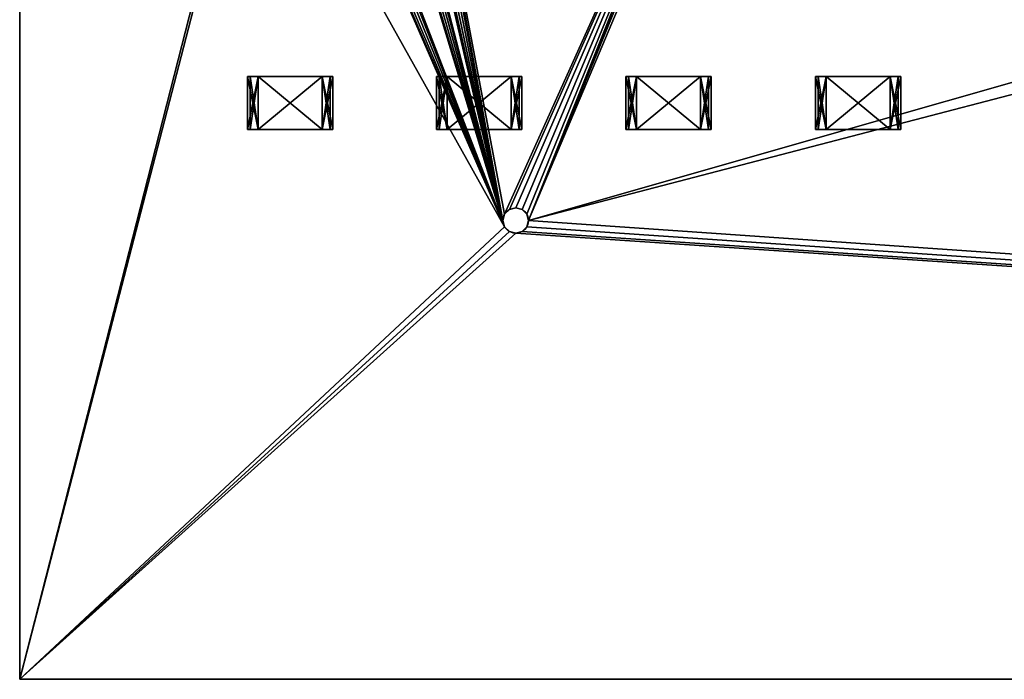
# Model space of a CAD drawing. Extents: x 0 to 185, y 0 to 44.
# Tile 1 of 23: x 0 to 23, y 12 to 28. Entities that reach past the tile are written whole.
import ezdxf

# ---------------------------------------------------------------- set-up
doc = ezdxf.new("R2010")
doc.units = 0
doc.header["$MEASUREMENT"] = 0
doc.layers.get('0').update_dxf_attribs({"color": 13, "linetype": 'CONTINUOUS'})

# ---------------------------------------------------------------- blocks, each defined once
blk = doc.blocks.new('R0805')
for p, q in [((-1.00192, 0.624, 0.603), (-0.75144, 0.624, 0.603)), ((-0.75144, 0.624), (-1.00192, 0.624)), ((-1.00192, 0.624), (-1.00192, 0.624, 0.603)), ((-1.00192, -0.624, 0.603), (-1.00192, 0.624, 0.603)), ((-1.00192, -0.624), (-1.00192, 0.624)), ((-0.75144, 0.624, 0.067), (-0.9393, 0.624, 0.067)), ((-0.9393, 0.624, 0.067), (-0.9393, 0.624, 0.536)), ((-0.9393, 0.624, 0.536), (-0.75144, 0.624, 0.536)), ((-0.9393, -0.624, 0.067), (-0.9393, 0.624, 0.067)), ((-0.75144, 0.624, 0.603), (0.75144, 0.624, 0.603)), ((0.75144, 0.624), (-0.75144, 0.624)), ((-0.75144, 0.624), (-0.75144, 0.624, 0.067)), ((-0.75144, 0.624, 0.536), (-0.75144, 0.624, 0.603)), ((-0.75144, -0.624, 0.603), (-0.75144, 0.624, 0.603)), ((-0.75144, -0.624), (-0.75144, 0.624)), ((-0.75144, -0.624, 0.067), (-0.75144, 0.624, 0.067)), ((-0.75144, -0.624, 0.536), (-0.75144, 0.624, 0.536)), ((0.75144, 0.624, 0.536), (0.9393, 0.624, 0.536)), ((0.9393, 0.624, 0.067), (0.75144, 0.624, 0.067)), ((0.75144, -0.624, 0.536), (0.75144, 0.624, 0.536)), ((0.75144, -0.624, 0.067), (0.75144, 0.624, 0.067)), ((0.75144, -0.624), (0.75144, 0.624)), ((1.00192, 0.624), (0.75144, 0.624)), ((0.75144, 0.624, 0.067), (0.75144, 0.624)), ((0.75144, 0.624, 0.603), (0.75144, 0.624, 0.536)), ((0.75144, 0.624, 0.603), (1.00192, 0.624, 0.603)), ((0.75144, -0.624, 0.603), (0.75144, 0.624, 0.603)), ((0.9393, 0.624, 0.536), (0.9393, 0.624, 0.067)), ((0.9393, -0.624, 0.067), (0.9393, 0.624, 0.067)), ((0.9393, -0.624, 0.536), (0.9393, 0.624, 0.536)), ((1.00192, 0.624, 0.603), (1.00192, 0.624)), ((1.00192, -0.624), (1.00192, 0.624)), ((1.00192, -0.624, 0.603), (1.00192, 0.624, 0.603)), ((-1.00192, -0.624), (-1.00192, -0.624, 0.603)), ((-1.00192, -0.624, 0.603), (-0.75144, -0.624, 0.603)), ((-0.75144, -0.624), (-1.00192, -0.624)), ((-0.9393, -0.624, 0.536), (-0.75144, -0.624, 0.536)), ((-0.9393, -0.624, 0.067), (-0.9393, -0.624, 0.536)), ((-0.75144, -0.624, 0.067), (-0.9393, -0.624, 0.067)), ((-0.75144, -0.624, 0.603), (0.75144, -0.624, 0.603)), ((0.75144, -0.624), (-0.75144, -0.624)), ((-0.75144, -0.624, 0.536), (-0.75144, -0.624, 0.603)), ((-0.75144, -0.624), (-0.75144, -0.624, 0.067)), ((1.00192, -0.624), (0.75144, -0.624)), ((0.75144, -0.624, 0.603), (1.00192, -0.624, 0.603)), ((0.75144, -0.624, 0.067), (0.75144, -0.624)), ((0.9393, -0.624, 0.067), (0.75144, -0.624, 0.067)), ((0.75144, -0.624, 0.536), (0.9393, -0.624, 0.536)), ((0.75144, -0.624, 0.603), (0.75144, -0.624, 0.536)), ((0.9393, -0.624, 0.536), (0.9393, -0.624, 0.067)), ((1.00192, -0.624, 0.603), (1.00192, -0.624))]:
    blk.add_line(p, q)
at = {"color": 9}
blk.add_line((-0.9393, -0.624, 0.536), (-0.9393, 0.624, 0.536), dxfattribs=at)
mesh = blk.add_polyface(dxfattribs=at)
corners = [(-1.00192, 0.624), (-0.9393, 0.624, 0.067), (-0.75144, 0.624), (-1.00192, 0.624, 0.603), (-0.9393, 0.624, 0.536), (-0.75144, 0.624, 0.536), (-0.75144, 0.624, 0.603), (-0.75144, 0.624, 0.067)]
mesh.append_faces([[corners[k] for k in face] for face in [(5, 3, 6)]], dxfattribs={"vtx0": -1, "color": 9})
mesh.append_faces([[corners[k] for k in face] for face in [(0, 1, 2), (1, 3, 4), (4, 3, 5)]], dxfattribs={"vtx0": -1, "vtx1": -1, "color": 9})
mesh.append_faces([[corners[k] for k in face] for face in [(1, 0, 3)]], dxfattribs={"vtx0": -1, "vtx2": -1, "color": 9})
mesh.append_faces([[corners[k] for k in face] for face in [(7, 2, 1)]], dxfattribs={"vtx1": -1, "color": 9})
mesh = blk.add_polyface(dxfattribs=at)
corners = [(-0.75144, -0.624, 0.603), (-1.00192, 0.624, 0.603), (-1.00192, -0.624, 0.603), (-0.75144, 0.624, 0.603)]
mesh.append_faces([[corners[k] for k in face] for face in [(0, 1, 2), (1, 0, 3)]], dxfattribs={"vtx0": -1, "color": 9})
mesh = blk.add_polyface(dxfattribs=at)
corners = [(-0.75144, 0.624), (-1.00192, -0.624), (-1.00192, 0.624), (-0.75144, -0.624)]
mesh.append_faces([[corners[k] for k in face] for face in [(0, 1, 2), (1, 0, 3)]], dxfattribs={"vtx0": -1, "color": 9})
at = {"color": 254}
mesh = blk.add_polyface(dxfattribs=at)
corners = [(-1.00192, 0.624, 0.603), (-1.00192, -0.624), (-1.00192, -0.624, 0.603), (-1.00192, 0.624)]
mesh.append_faces([[corners[k] for k in face] for face in [(0, 1, 2), (1, 0, 3)]], dxfattribs={"vtx0": -1, "color": 254})
at = {"color": 7}
mesh = blk.add_polyface(dxfattribs=at)
corners = [(-0.75144, 0.624, 0.603), (0.75144, 0.624, 0.536), (-0.75144, 0.624, 0.536), (0.75144, 0.624, 0.603), (-0.9393, 0.624, 0.536), (-0.75144, 0.624, 0.067), (-0.9393, 0.624, 0.067), (0.75144, 0.624, 0.067), (0.9393, 0.624, 0.067), (0.9393, 0.624, 0.536), (0.75144, 0.624), (-0.75144, 0.624)]
mesh.append_faces([[corners[k] for k in face] for face in [(1, 0, 3), (4, 5, 6), (5, 10, 11)]], dxfattribs={"vtx0": -1, "color": 7})
mesh.append_faces([[corners[k] for k in face] for face in [(0, 1, 2), (7, 4, 8), (8, 4, 9), (9, 2, 1), (10, 5, 7)]], dxfattribs={"vtx0": -1, "vtx1": -1, "color": 7})
mesh.append_faces([[corners[k] for k in face] for face in [(5, 4, 7)]], dxfattribs={"vtx0": -1, "vtx1": -1, "vtx2": -1, "color": 7})
mesh.append_faces([[corners[k] for k in face] for face in [(9, 4, 2)]], dxfattribs={"vtx0": -1, "vtx2": -1, "color": 7})
mesh = blk.add_polyface()
corners = [(-0.75144, 0.624, 0.536), (-0.9393, -0.624, 0.536), (-0.9393, 0.624, 0.536), (-0.75144, -0.624, 0.536)]
mesh.append_faces([[corners[k] for k in face] for face in [(0, 1, 2), (1, 0, 3)]], dxfattribs={"vtx0": -1})
mesh = blk.add_polyface()
corners = [(-0.9393, 0.624, 0.067), (-0.9393, -0.624, 0.536), (-0.9393, -0.624, 0.067), (-0.9393, 0.624, 0.536)]
mesh.append_faces([[corners[k] for k in face] for face in [(0, 1, 2), (1, 0, 3)]], dxfattribs={"vtx0": -1})
mesh = blk.add_polyface()
corners = [(-0.75144, -0.624, 0.067), (-0.9393, 0.624, 0.067), (-0.9393, -0.624, 0.067), (-0.75144, 0.624, 0.067)]
mesh.append_faces([[corners[k] for k in face] for face in [(0, 1, 2), (1, 0, 3)]], dxfattribs={"vtx0": -1})
at = {"color": 250}
mesh = blk.add_polyface(dxfattribs=at)
corners = [(0.75144, -0.624, 0.603), (-0.75144, 0.624, 0.603), (-0.75144, -0.624, 0.603), (0.75144, 0.624, 0.603)]
mesh.append_faces([[corners[k] for k in face] for face in [(0, 1, 2), (1, 0, 3)]], dxfattribs={"vtx0": -1, "color": 250})
at = {"color": 7}
mesh = blk.add_polyface(dxfattribs=at)
corners = [(0.75144, 0.624), (-0.75144, -0.624), (-0.75144, 0.624), (0.75144, -0.624)]
mesh.append_faces([[corners[k] for k in face] for face in [(0, 1, 2), (1, 0, 3)]], dxfattribs={"vtx0": -1, "color": 7})
mesh = blk.add_polyface()
corners = [(-0.75144, 0.624, 0.536), (-0.75144, -0.624, 0.603), (-0.75144, -0.624, 0.536), (-0.75144, 0.624, 0.603)]
mesh.append_faces([[corners[k] for k in face] for face in [(0, 1, 2), (1, 0, 3)]], dxfattribs={"vtx0": -1})
mesh = blk.add_polyface()
corners = [(-0.75144, 0.624), (-0.75144, -0.624, 0.067), (-0.75144, -0.624), (-0.75144, 0.624, 0.067)]
mesh.append_faces([[corners[k] for k in face] for face in [(0, 1, 2), (1, 0, 3)]], dxfattribs={"vtx0": -1})
mesh = blk.add_polyface()
corners = [(0.75144, 0.624, 0.536), (0.75144, -0.624, 0.603), (0.75144, -0.624, 0.536), (0.75144, 0.624, 0.603)]
mesh.append_faces([[corners[k] for k in face] for face in [(0, 1, 2), (1, 0, 3)]], dxfattribs={"vtx0": -1})
at = {"color": 9}
mesh = blk.add_polyface(dxfattribs=at)
corners = [(0.75144, 0.624, 0.603), (0.9393, 0.624, 0.536), (0.75144, 0.624, 0.536), (0.75144, 0.624, 0.067), (1.00192, 0.624), (0.75144, 0.624), (0.9393, 0.624, 0.067), (1.00192, 0.624, 0.603)]
mesh.append_faces([[corners[k] for k in face] for face in [(0, 1, 2), (3, 4, 5)]], dxfattribs={"vtx0": -1, "color": 9})
mesh.append_faces([[corners[k] for k in face] for face in [(4, 6, 7), (7, 1, 0)]], dxfattribs={"vtx0": -1, "vtx1": -1, "color": 9})
mesh.append_faces([[corners[k] for k in face] for face in [(4, 3, 6), (7, 6, 1)]], dxfattribs={"vtx0": -1, "vtx2": -1, "color": 9})
mesh = blk.add_polyface(dxfattribs=at)
corners = [(1.00192, 0.624), (0.75144, -0.624), (0.75144, 0.624), (1.00192, -0.624)]
mesh.append_faces([[corners[k] for k in face] for face in [(0, 1, 2), (1, 0, 3)]], dxfattribs={"vtx0": -1, "color": 9})
mesh = blk.add_polyface()
corners = [(0.75144, 0.624, 0.067), (0.75144, -0.624), (0.75144, -0.624, 0.067), (0.75144, 0.624)]
mesh.append_faces([[corners[k] for k in face] for face in [(0, 1, 2), (1, 0, 3)]], dxfattribs={"vtx0": -1})
mesh = blk.add_polyface()
corners = [(0.9393, -0.624, 0.067), (0.75144, 0.624, 0.067), (0.75144, -0.624, 0.067), (0.9393, 0.624, 0.067)]
mesh.append_faces([[corners[k] for k in face] for face in [(0, 1, 2), (1, 0, 3)]], dxfattribs={"vtx0": -1})
mesh = blk.add_polyface()
corners = [(0.9393, 0.624, 0.536), (0.75144, -0.624, 0.536), (0.75144, 0.624, 0.536), (0.9393, -0.624, 0.536)]
mesh.append_faces([[corners[k] for k in face] for face in [(0, 1, 2), (1, 0, 3)]], dxfattribs={"vtx0": -1})
mesh = blk.add_polyface(dxfattribs=at)
corners = [(1.00192, -0.624, 0.603), (0.75144, 0.624, 0.603), (0.75144, -0.624, 0.603), (1.00192, 0.624, 0.603)]
mesh.append_faces([[corners[k] for k in face] for face in [(0, 1, 2), (1, 0, 3)]], dxfattribs={"vtx0": -1, "color": 9})
mesh = blk.add_polyface()
corners = [(0.9393, 0.624, 0.536), (0.9393, -0.624, 0.067), (0.9393, -0.624, 0.536), (0.9393, 0.624, 0.067)]
mesh.append_faces([[corners[k] for k in face] for face in [(0, 1, 2), (1, 0, 3)]], dxfattribs={"vtx0": -1})
mesh = blk.add_polyface(dxfattribs=at)
corners = [(1.00192, 0.624), (1.00192, -0.624, 0.603), (1.00192, -0.624), (1.00192, 0.624, 0.603)]
mesh.append_faces([[corners[k] for k in face] for face in [(0, 1, 2), (1, 0, 3)]], dxfattribs={"vtx0": -1, "color": 9})
mesh = blk.add_polyface(dxfattribs=at)
corners = [(-0.75144, -0.624, 0.603), (-0.9393, -0.624, 0.536), (-0.75144, -0.624, 0.536), (-0.75144, -0.624, 0.067), (-1.00192, -0.624), (-0.75144, -0.624), (-0.9393, -0.624, 0.067), (-1.00192, -0.624, 0.603)]
mesh.append_faces([[corners[k] for k in face] for face in [(0, 1, 2), (3, 4, 5)]], dxfattribs={"vtx0": -1, "color": 9})
mesh.append_faces([[corners[k] for k in face] for face in [(4, 6, 7), (7, 1, 0)]], dxfattribs={"vtx0": -1, "vtx1": -1, "color": 9})
mesh.append_faces([[corners[k] for k in face] for face in [(4, 3, 6), (7, 6, 1)]], dxfattribs={"vtx0": -1, "vtx2": -1, "color": 9})
at = {"color": 7}
mesh = blk.add_polyface(dxfattribs=at)
corners = [(0.9393, -0.624, 0.536), (0.75144, -0.624, 0.067), (0.9393, -0.624, 0.067), (0.75144, -0.624, 0.603), (-0.75144, -0.624, 0.536), (0.75144, -0.624, 0.536), (-0.75144, -0.624, 0.603), (-0.75144, -0.624), (0.75144, -0.624), (-0.75144, -0.624, 0.067), (-0.9393, -0.624, 0.067), (-0.9393, -0.624, 0.536)]
mesh.append_faces([[corners[k] for k in face] for face in [(0, 1, 2), (4, 3, 6), (1, 7, 8)]], dxfattribs={"vtx0": -1, "color": 7})
mesh.append_faces([[corners[k] for k in face] for face in [(3, 4, 5), (7, 1, 9), (9, 1, 10), (10, 1, 11), (11, 5, 4)]], dxfattribs={"vtx0": -1, "vtx1": -1, "color": 7})
mesh.append_faces([[corners[k] for k in face] for face in [(11, 1, 0)]], dxfattribs={"vtx0": -1, "vtx1": -1, "vtx2": -1, "color": 7})
mesh.append_faces([[corners[k] for k in face] for face in [(11, 0, 5)]], dxfattribs={"vtx0": -1, "vtx2": -1, "color": 7})
at = {"color": 9}
mesh = blk.add_polyface(dxfattribs=at)
corners = [(1.00192, -0.624), (0.9393, -0.624, 0.067), (0.75144, -0.624), (1.00192, -0.624, 0.603), (0.9393, -0.624, 0.536), (0.75144, -0.624, 0.536), (0.75144, -0.624, 0.603), (0.75144, -0.624, 0.067)]
mesh.append_faces([[corners[k] for k in face] for face in [(5, 3, 6)]], dxfattribs={"vtx0": -1, "color": 9})
mesh.append_faces([[corners[k] for k in face] for face in [(0, 1, 2), (1, 3, 4), (4, 3, 5)]], dxfattribs={"vtx0": -1, "vtx1": -1, "color": 9})
mesh.append_faces([[corners[k] for k in face] for face in [(1, 0, 3)]], dxfattribs={"vtx0": -1, "vtx2": -1, "color": 9})
mesh.append_faces([[corners[k] for k in face] for face in [(7, 2, 1)]], dxfattribs={"vtx1": -1, "color": 9})

msp = doc.modelspace()

# ---------------------------------------------------------------- linework, layer by layer
for p, q in [((0, 43.5, 0.8), (0, 12.5, 0.8)), ((0, 43.5, -0.8), (0, 12.5, -0.8)), ((11.39, 23.43, 0.8), (11.39, 23.43, -0.8)), ((11.5, 23.54, 0.8), (11.5, 23.54, -0.8)), ((11.65, 23.58, 0.8), (11.65, 23.58, -0.8)), ((11.8, 23.54, 0.8), (11.8, 23.54, -0.8)), ((11.91, 23.43, 0.8), (11.91, 23.43, -0.8)), ((11.35, 23.28, 0.8), (11.35, 23.28, -0.8)), ((11.39, 23.13, 0.8), (11.39, 23.13, -0.8)), ((11.91, 23.13, 0.8), (11.91, 23.13, -0.8)), ((11.95, 23.28, 0.8), (11.95, 23.28, -0.8)), ((11.5, 23.02, 0.8), (11.5, 23.02, -0.8)), ((11.65, 22.98, 0.8), (11.65, 22.98, -0.8)), ((11.8, 23.02, 0.8), (11.8, 23.02, -0.8)), ((0, 12.5, 0.8), (167.5, 12.5, 0.8)), ((0, 12.5, -0.8), (167.5, 12.5, -0.8)), ((0, 12.5, 0.8), (0, 12.5, -0.8))]:
    msp.add_line(p, q)
for centre in [(11.65, 23.28, 0.8), (11.65, 23.28, -0.8)]:
    msp.add_circle(centre, 0.3)

# ---------------------------------------------------------------- block references
at = {"rotation": -180}
for p in [(6.35, 26.04, 0.8), (15.24, 26.04, 0.8)]:
    msp.add_blockref('R0805', p, dxfattribs=at)
for p in [(10.79, 26.04, 0.8), (19.69, 26.04, 0.8)]:
    msp.add_blockref('R0805', p)

# ---------------------------------------------------------------- meshes
at = {"color": 7}
mesh = msp.add_polyface(dxfattribs=at)
corners = [(16.97, 35.85, 0.8), (9.07, 35.7, 0.8), (11.39, 23.43, 0.8), (11.35, 23.28, 0.8), (11.5, 23.54, 0.8), (11.65, 23.58, 0.8), (11.8, 23.54, 0.8), (11.91, 23.43, 0.8), (11.95, 23.28, 0.8), (16.93, 35.7, 0.8), (0, 12.5, 0.8), (11.39, 23.13, 0.8), (0, 43.5, 0.8), (11.5, 23.02, 0.8), (11.65, 22.98, 0.8), (5.97, 35.55, 0.8), (6.08, 35.44, 0.8), (6.23, 35.4, 0.8), (6.38, 35.44, 0.8), (6.49, 35.55, 0.8), (6.53, 35.7, 0.8), (7.24, 36.82, 0.8), (7.35, 36.71, 0.8), (7.5, 36.67, 0.8), (7.65, 36.71, 0.8), (7.76, 36.82, 0.8), (7.8, 36.97, 0.8), (8.47, 35.7, 0.8), (8.51, 35.55, 0.8), (8.62, 35.44, 0.8), (8.77, 35.4, 0.8), (8.92, 35.44, 0.8), (9.03, 35.55, 0.8), (31.575, 28.898, 0.8), (17.08, 35.44, 0.8), (16.97, 35.55, 0.8), (17.53, 35.7, 0.8), (19.62, 35.44, 0.8), (18.24, 36.82, 0.8), (18.35, 36.71, 0.8), (19.51, 35.55, 0.8), (18.8, 36.97, 0.8), (19.47, 35.7, 0.8)]
mesh.append_faces([[corners[k] for k in face] for face in [(2, 1, 3), (0, 8, 9), (10, 11, 12), (11, 10, 13), (13, 10, 14), (15, 11, 16), (16, 11, 17), (17, 11, 18), (18, 11, 19), (19, 11, 20), (21, 11, 22), (22, 11, 23), (23, 11, 24), (24, 3, 25), (25, 3, 26), (27, 3, 28), (28, 3, 29), (29, 3, 30), (30, 3, 31), (31, 3, 32), (32, 3, 1)]], dxfattribs={"vtx0": -1, "vtx1": -1, "color": 7})
mesh.append_faces([[corners[k] for k in face] for face in [(0, 1, 2), (12, 11, 15), (20, 11, 21), (26, 3, 27), (8, 33, 34), (36, 37, 38)]], dxfattribs={"vtx0": -1, "vtx1": -1, "vtx2": -1, "color": 7})
mesh.append_faces([[corners[k] for k in face] for face in [(0, 2, 4), (0, 4, 5), (0, 5, 6), (0, 6, 7), (0, 7, 8), (24, 11, 3), (8, 34, 35), (8, 35, 9), (39, 37, 40), (41, 40, 42)]], dxfattribs={"vtx0": -1, "vtx2": -1, "color": 7})
mesh = msp.add_polyface(dxfattribs=at)
corners = [(0, 43.5, 0.8), (7.5, 37.27, 0.8), (185, 43.5, 0.8), (7.65, 37.23, 0.8), (7.76, 37.12, 0.8), (7.8, 36.97, 0.8), (18.5, 37.27, 0.8), (18.65, 37.23, 0.8), (18.76, 37.12, 0.8), (18.8, 36.97, 0.8), (19.77, 36, 0.8), (19.92, 35.96, 0.8), (20.03, 35.85, 0.8), (20.07, 35.7, 0.8), (32.5, 32.35, 0.8), (31.575, 32.102, 0.8), (30.898, 31.425, 0.8), (30.65, 30.5, 0.8), (33.425, 32.102, 0.8), (11.65, 22.98, 0.8), (0, 12.5, 0.8), (167.5, 12.5, 0.8), (11.8, 23.02, 0.8), (11.91, 23.13, 0.8), (11.95, 23.28, 0.8), (32.5, 28.65, 0.8), (31.575, 28.898, 0.8), (17.08, 35.44, 0.8), (17.23, 35.4, 0.8), (17.38, 35.44, 0.8), (17.49, 35.55, 0.8), (17.53, 35.7, 0.8), (19.62, 35.44, 0.8), (19.77, 35.4, 0.8), (19.92, 35.44, 0.8), (20.03, 35.55, 0.8), (30.898, 29.575, 0.8), (33.425, 28.898, 0.8), (34.102, 29.575, 0.8), (34.35, 30.5, 0.8)]
mesh.append_faces([[corners[k] for k in face] for face in [(0, 1, 2), (14, 13, 15), (15, 13, 16), (16, 13, 17), (19, 21, 22), (22, 21, 23), (23, 21, 24), (27, 26, 28), (28, 26, 29), (29, 26, 30), (30, 26, 31), (32, 26, 33), (33, 26, 34), (34, 26, 35), (35, 26, 13), (25, 21, 37), (37, 21, 38), (38, 21, 39)]], dxfattribs={"vtx0": -1, "vtx1": -1, "color": 7})
mesh.append_faces([[corners[k] for k in face] for face in [(2, 5, 6), (2, 9, 10), (2, 13, 14), (24, 21, 25), (31, 26, 32)]], dxfattribs={"vtx0": -1, "vtx1": -1, "vtx2": -1, "color": 7})
mesh.append_faces([[corners[k] for k in face] for face in [(2, 1, 3), (2, 3, 4), (2, 4, 5), (2, 6, 7), (2, 7, 8), (2, 8, 9), (2, 10, 11), (2, 11, 12), (2, 12, 13), (2, 14, 18), (19, 20, 21), (24, 25, 26), (13, 26, 36), (13, 36, 17)]], dxfattribs={"vtx0": -1, "vtx2": -1, "color": 7})
mesh = msp.add_polyface(dxfattribs=at)
corners = [(0, 43.5, -0.8), (5.93, 35.7, -0.8), (0, 12.5, -0.8), (9.07, 35.7, -0.8), (16.97, 35.85, -0.8), (11.39, 23.43, -0.8), (11.35, 23.28, -0.8), (11.5, 23.54, -0.8), (11.65, 23.58, -0.8), (11.8, 23.54, -0.8), (11.91, 23.43, -0.8), (11.95, 23.28, -0.8), (16.93, 35.7, -0.8), (11.65, 22.98, -0.8), (11.5, 23.02, -0.8), (11.39, 23.13, -0.8), (5.97, 35.55, -0.8), (6.08, 35.44, -0.8), (6.23, 35.4, -0.8), (6.38, 35.44, -0.8), (6.49, 35.55, -0.8), (6.53, 35.7, -0.8), (7.24, 36.82, -0.8), (7.35, 36.71, -0.8), (7.5, 36.67, -0.8), (7.65, 36.71, -0.8), (7.76, 36.82, -0.8), (7.8, 36.97, -0.8), (8.47, 35.7, -0.8), (8.51, 35.55, -0.8), (8.62, 35.44, -0.8), (8.77, 35.4, -0.8), (8.92, 35.44, -0.8), (9.03, 35.55, -0.8), (31.575, 28.898, -0.8), (17.08, 35.44, -0.8), (16.97, 35.55, -0.8), (19.62, 35.44, -0.8), (17.53, 35.7, -0.8), (18.24, 36.82, -0.8), (18.35, 36.71, -0.8), (19.51, 35.55, -0.8)]
mesh.append_faces([[corners[k] for k in face] for face in [(0, 1, 2), (5, 4, 7), (7, 4, 8), (8, 4, 9), (9, 4, 10), (10, 4, 11), (13, 2, 14), (14, 2, 15), (16, 2, 1), (15, 25, 6), (35, 11, 36), (36, 11, 12), (37, 40, 41)]], dxfattribs={"vtx0": -1, "vtx1": -1, "color": 7})
mesh.append_faces([[corners[k] for k in face] for face in [(3, 4, 5), (15, 2, 16), (15, 21, 22), (6, 27, 28), (34, 11, 35), (37, 38, 39)]], dxfattribs={"vtx0": -1, "vtx1": -1, "vtx2": -1, "color": 7})
mesh.append_faces([[corners[k] for k in face] for face in [(3, 5, 6), (11, 4, 12), (15, 16, 17), (15, 17, 18), (15, 18, 19), (15, 19, 20), (15, 20, 21), (15, 22, 23), (15, 23, 24), (15, 24, 25), (6, 25, 26), (6, 26, 27), (6, 28, 29), (6, 29, 30), (6, 30, 31), (6, 31, 32), (6, 32, 33), (6, 33, 3)]], dxfattribs={"vtx0": -1, "vtx2": -1, "color": 7})
mesh = msp.add_polyface(dxfattribs=at)
corners = [(7.5, 37.27, -0.8), (0, 43.5, -0.8), (185, 43.5, -0.8), (7.65, 37.23, -0.8), (7.76, 37.12, -0.8), (7.8, 36.97, -0.8), (18.5, 37.27, -0.8), (18.65, 37.23, -0.8), (18.76, 37.12, -0.8), (18.8, 36.97, -0.8), (19.77, 36, -0.8), (19.92, 35.96, -0.8), (20.03, 35.85, -0.8), (20.07, 35.7, -0.8), (32.5, 32.35, -0.8), (31.575, 32.102, -0.8), (30.898, 31.425, -0.8), (30.65, 30.5, -0.8), (33.425, 32.102, -0.8), (0, 12.5, -0.8), (11.65, 22.98, -0.8), (167.5, 12.5, -0.8), (11.8, 23.02, -0.8), (11.91, 23.13, -0.8), (11.95, 23.28, -0.8), (32.5, 28.65, -0.8), (31.575, 28.898, -0.8), (17.08, 35.44, -0.8), (17.23, 35.4, -0.8), (17.38, 35.44, -0.8), (17.49, 35.55, -0.8), (17.53, 35.7, -0.8), (19.62, 35.44, -0.8), (19.77, 35.4, -0.8), (19.92, 35.44, -0.8), (20.03, 35.55, -0.8), (30.898, 29.575, -0.8), (33.425, 28.898, -0.8), (34.102, 29.575, -0.8), (34.35, 30.5, -0.8)]
mesh.append_faces([[corners[k] for k in face] for face in [(0, 2, 3), (3, 2, 4), (4, 2, 5), (6, 2, 7), (7, 2, 8), (8, 2, 9), (10, 2, 11), (11, 2, 12), (12, 2, 13), (14, 2, 18), (19, 20, 21), (25, 24, 26), (26, 13, 36), (36, 13, 17)]], dxfattribs={"vtx0": -1, "vtx1": -1, "color": 7})
mesh.append_faces([[corners[k] for k in face] for face in [(5, 2, 6), (9, 2, 10), (13, 2, 14), (21, 24, 25), (26, 31, 32)]], dxfattribs={"vtx0": -1, "vtx1": -1, "vtx2": -1, "color": 7})
mesh.append_faces([[corners[k] for k in face] for face in [(0, 1, 2), (13, 14, 15), (13, 15, 16), (13, 16, 17), (21, 20, 22), (21, 22, 23), (21, 23, 24), (26, 27, 28), (26, 28, 29), (26, 29, 30), (26, 30, 31), (26, 32, 33), (26, 33, 34), (26, 34, 35), (26, 35, 13), (21, 25, 37), (21, 37, 38), (21, 38, 39)]], dxfattribs={"vtx0": -1, "vtx2": -1, "color": 7})
at = {"color": 244}
mesh = msp.add_polyface(dxfattribs=at)
corners = [(0, 43.5, 0.8), (0, 12.5, -0.8), (0, 12.5, 0.8), (0, 43.5, -0.8)]
mesh.append_faces([[corners[k] for k in face] for face in [(0, 1, 2), (1, 0, 3)]], dxfattribs={"vtx0": -1, "color": 244})
at = {"color": 9}
mesh = msp.add_polyface(dxfattribs=at)
corners = [(11.39, 23.43, -0.8), (11.35, 23.28, 0.8), (11.35, 23.28, -0.8), (11.39, 23.43, 0.8)]
mesh.append_faces([[corners[k] for k in face] for face in [(0, 1, 2), (1, 0, 3)]], dxfattribs={"vtx0": -1, "color": 9})
mesh = msp.add_polyface(dxfattribs=at)
corners = [(11.5, 23.54, -0.8), (11.39, 23.43, 0.8), (11.39, 23.43, -0.8), (11.5, 23.54, 0.8)]
mesh.append_faces([[corners[k] for k in face] for face in [(0, 1, 2), (1, 0, 3)]], dxfattribs={"vtx0": -1, "color": 9})
mesh = msp.add_polyface(dxfattribs=at)
corners = [(11.65, 23.58, 0.8), (11.5, 23.54, -0.8), (11.65, 23.58, -0.8), (11.5, 23.54, 0.8)]
mesh.append_faces([[corners[k] for k in face] for face in [(0, 1, 2), (1, 0, 3)]], dxfattribs={"vtx0": -1, "color": 9})
mesh = msp.add_polyface(dxfattribs=at)
corners = [(11.8, 23.54, 0.8), (11.65, 23.58, -0.8), (11.8, 23.54, -0.8), (11.65, 23.58, 0.8)]
mesh.append_faces([[corners[k] for k in face] for face in [(0, 1, 2), (1, 0, 3)]], dxfattribs={"vtx0": -1, "color": 9})
mesh = msp.add_polyface(dxfattribs=at)
corners = [(11.8, 23.54, 0.8), (11.91, 23.43, -0.8), (11.91, 23.43, 0.8), (11.8, 23.54, -0.8)]
mesh.append_faces([[corners[k] for k in face] for face in [(0, 1, 2), (1, 0, 3)]], dxfattribs={"vtx0": -1, "color": 9})
mesh = msp.add_polyface(dxfattribs=at)
corners = [(11.91, 23.43, 0.8), (11.95, 23.28, -0.8), (11.95, 23.28, 0.8), (11.91, 23.43, -0.8)]
mesh.append_faces([[corners[k] for k in face] for face in [(0, 1, 2), (1, 0, 3)]], dxfattribs={"vtx0": -1, "color": 9})
mesh = msp.add_polyface(dxfattribs=at)
corners = [(11.35, 23.28, -0.8), (11.39, 23.13, 0.8), (11.39, 23.13, -0.8), (11.35, 23.28, 0.8)]
mesh.append_faces([[corners[k] for k in face] for face in [(0, 1, 2), (1, 0, 3)]], dxfattribs={"vtx0": -1, "color": 9})
mesh = msp.add_polyface(dxfattribs=at)
corners = [(11.39, 23.13, -0.8), (11.5, 23.02, 0.8), (11.5, 23.02, -0.8), (11.39, 23.13, 0.8)]
mesh.append_faces([[corners[k] for k in face] for face in [(0, 1, 2), (1, 0, 3)]], dxfattribs={"vtx0": -1, "color": 9})
mesh = msp.add_polyface(dxfattribs=at)
corners = [(11.91, 23.13, 0.8), (11.8, 23.02, -0.8), (11.8, 23.02, 0.8), (11.91, 23.13, -0.8)]
mesh.append_faces([[corners[k] for k in face] for face in [(0, 1, 2), (1, 0, 3)]], dxfattribs={"vtx0": -1, "color": 9})
mesh = msp.add_polyface(dxfattribs=at)
corners = [(11.95, 23.28, 0.8), (11.91, 23.13, -0.8), (11.91, 23.13, 0.8), (11.95, 23.28, -0.8)]
mesh.append_faces([[corners[k] for k in face] for face in [(0, 1, 2), (1, 0, 3)]], dxfattribs={"vtx0": -1, "color": 9})
mesh = msp.add_polyface(dxfattribs=at)
corners = [(11.5, 23.02, 0.8), (11.65, 22.98, -0.8), (11.5, 23.02, -0.8), (11.65, 22.98, 0.8)]
mesh.append_faces([[corners[k] for k in face] for face in [(0, 1, 2), (1, 0, 3)]], dxfattribs={"vtx0": -1, "color": 9})
mesh = msp.add_polyface(dxfattribs=at)
corners = [(11.65, 22.98, 0.8), (11.8, 23.02, -0.8), (11.65, 22.98, -0.8), (11.8, 23.02, 0.8)]
mesh.append_faces([[corners[k] for k in face] for face in [(0, 1, 2), (1, 0, 3)]], dxfattribs={"vtx0": -1, "color": 9})
at = {"color": 244}
mesh = msp.add_polyface(dxfattribs=at)
corners = [(167.5, 12.5, 0.8), (0, 12.5, -0.8), (167.5, 12.5, -0.8), (0, 12.5, 0.8)]
mesh.append_faces([[corners[k] for k in face] for face in [(0, 1, 2), (1, 0, 3)]], dxfattribs={"vtx0": -1, "color": 244})

doc.saveas('drawing.dxf')
